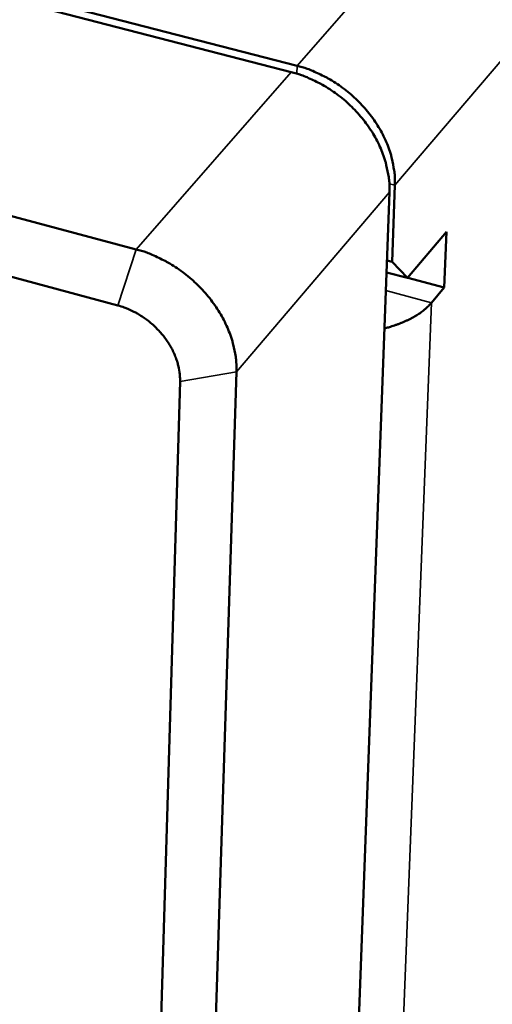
# Model space of a CAD drawing. Header units: inches. Extents: x 1.3 to 22.7, y 0.2 to 18.2.
# Tile 38 of 65: x 8.055 to 8.535, y 13.104 to 14.106. Entities that reach past the tile are written whole.
import ezdxf

# ---------------------------------------------------------------- set-up
doc = ezdxf.new("R2010")
doc.units = ezdxf.units.IN
doc.header["$LTSCALE"] = 0.833333
doc.header["$MEASUREMENT"] = 0
doc.layers.add('Visible (ANSI)', color=7, linetype='Continuous', lineweight=50)
doc.layers.add('Visible Narrow (ANSI)', color=7, linetype='Continuous', lineweight=35)

msp = doc.modelspace()

# ---------------------------------------------------------------- linework, layer by layer
at = {"layer": 'Visible (ANSI)'}
for p, q in [((1.65052, 15.7816), (8.33069, 14.05257)), ((8.17327, 13.87222), (1.42567, 15.67248)), ((1.40659, 15.63062), (8.15454, 13.81517)), ((7.77224, 14.20489), (8.3366, 14.05898)), ((8.43314, 13.85958), (8.43604, 13.93734)), ((8.43045, 13.93053), (8.36119, 12.06278)), ((8.44894, 13.84308), (8.48839, 13.8901)), ((8.48839, 13.8901), (8.48617, 13.83355)), ((8.43314, 13.85958), (8.42787, 13.86097)), ((8.44894, 13.84308), (8.43314, 13.85958)), ((8.42742, 13.84879), (8.44894, 13.84308)), ((8.44918, 13.84336), (8.48617, 13.83355)), ((8.48617, 13.83355), (8.47309, 13.81787)), ((8.22581, 12.18995), (8.27508, 13.74759)), ((8.21774, 13.73779), (8.18724, 12.70526))]:
    msp.add_line(p, q, dxfattribs=at)
at = {"layer": 'Visible (ANSI)', "flags": 128}
for points in [[(8.33069, 14.05257, -0.016103), (8.34112, 14.04947, -0.0289062), (8.34676, 14.04723, -0.0036978), (8.35948, 14.04117, -0.0160225), (8.36236, 14.03966, -0.0153606), (8.36992, 14.03506, -0.0154977), (8.37712, 14.03005, -0.0152803), (8.38407, 14.02456, -0.0152758), (8.39066, 14.01865, -0.0155007), (8.39682, 14.0124, -0.0153544), (8.40264, 14.00572, -0.0160246), (8.40788, 13.99889, -0.0157367), (8.41276, 13.99161, -0.0168569), (8.41697, 13.98436, -0.0164309), (8.42078, 13.97665, -0.0179958), (8.42385, 13.96916, -0.0174436), (8.42648, 13.96123, -0.0194159), (8.4273, 13.95795, -0.0052654), (8.42973, 13.94573, -0.0345526), (8.43037, 13.94027, -0.0195031), (8.43045, 13.93053)], [(8.43604, 13.93734, 0.0195066), (8.43596, 13.94705, 0.0345565), (8.43532, 13.95249, 0.0052671), (8.4329, 13.96468, 0.0194197), (8.43208, 13.96795, 0.0174501), (8.42947, 13.97586, 0.0180016), (8.4264, 13.98332, 0.0164382), (8.42261, 13.991, 0.0168639), (8.41842, 13.99823, 0.0157445), (8.41355, 14.00549, 0.0160322), (8.40833, 14.0123, 0.015362), (8.40253, 14.01895, 0.0155084), (8.39639, 14.02518, 0.0152831), (8.38981, 14.03107, 0.0152878), (8.38289, 14.03654, 0.0155043), (8.37572, 14.04154, 0.0153676), (8.36818, 14.04612, 0.0160281), (8.36531, 14.04762, 0.0037001), (8.35262, 14.05366, 0.0289141), (8.347, 14.05589, 0.0161085), (8.3366, 14.05898)], [(8.27508, 13.74759, 0.0194028), (8.27494, 13.75748, 0.0344373), (8.27427, 13.76301, 0.0052182), (8.27174, 13.77545, 0.019309), (8.27089, 13.77877, 0.0172631), (8.26818, 13.78685, 0.017835), (8.26502, 13.79446, 0.0162271), (8.26112, 13.80232, 0.0166642), (8.25682, 13.8097, 0.0155239), (8.25183, 13.81713, 0.0158163), (8.24648, 13.8241, 0.0151428), (8.24054, 13.83093, 0.0152884), (8.23426, 13.83731, 0.0150736), (8.22754, 13.84336, 0.0150728), (8.22047, 13.849, 0.0153129), (8.21315, 13.85414, 0.0151659), (8.20546, 13.85886, 0.0158644), (8.20255, 13.86041, 0.0036328), (8.18959, 13.86667, 0.0286787), (8.18388, 13.86899, 0.0159477), (8.17327, 13.87222)], [(8.15454, 13.81517, -0.0159018), (8.16112, 13.81314, -0.0286047), (8.16466, 13.8117, -0.0036114), (8.1727, 13.8078, -0.0158179), (8.1745, 13.80684, -0.0151136), (8.17928, 13.8039, -0.0152643), (8.18381, 13.80071, -0.0150198), (8.1882, 13.79721, -0.0150231), (8.19237, 13.79345, -0.0152344), (8.19626, 13.78949, -0.0150903), (8.19994, 13.78525, -0.0157613), (8.20326, 13.78093, -0.0154691), (8.20636, 13.77632, -0.0166084), (8.20903, 13.77174, -0.0161698), (8.21146, 13.76686, -0.0177794), (8.21342, 13.76214, -0.0172039), (8.21511, 13.75713, -0.0192559), (8.21563, 13.75507, -0.0051905), (8.21722, 13.74736, -0.034359), (8.21764, 13.74392, -0.0193511), (8.21774, 13.73779)], [(8.4253, 13.79177, 0.0057436), (8.4294, 13.79285, 0.0108158), (8.43155, 13.7935, 0.0005053), (8.43705, 13.79529, 0.0057292), (8.43753, 13.79546, 0.0063084), (8.44035, 13.79649, 0.0061008), (8.44323, 13.79762, 0.0067781), (8.44588, 13.79875, 0.0065366), (8.44861, 13.79999, 0.0073238), (8.4511, 13.80122, 0.0070448), (8.45365, 13.80256, 0.0079535), (8.45596, 13.80387, 0.007634), (8.45833, 13.80531, 0.0086739), (8.46046, 13.8067, 0.0083121), (8.46263, 13.80823, 0.009488), (8.46457, 13.80969, 0.0090846), (8.46654, 13.8113, 0.0103924), (8.46702, 13.81172, 0.0016047), (8.47003, 13.81452, 0.0197218), (8.47113, 13.81563, 0.0104189), (8.47309, 13.81787)]]:
    msp.add_lwpolyline(points, format="xyb", dxfattribs=at)
at = {"layer": 'Visible Narrow (ANSI)'}
for p, q in [((8.3366, 14.05898), (10.55949, 16.60579)), ((10.6299, 16.52051), (8.43604, 13.93734)), ((8.33069, 14.05257), (8.17327, 13.87222)), ((8.33633, 14.05096), (8.3366, 14.05898)), ((8.43604, 13.93734), (8.43037, 13.93883)), ((8.27508, 13.74759), (8.43045, 13.93053)), ((8.15454, 13.81517), (8.17327, 13.87222)), ((8.42673, 13.83019), (8.47309, 13.81787)), ((8.47309, 13.81787), (8.41338, 12.27859)), ((8.27508, 13.74759), (8.21774, 13.73779))]:
    msp.add_line(p, q, dxfattribs=at)

doc.saveas('drawing.dxf')
